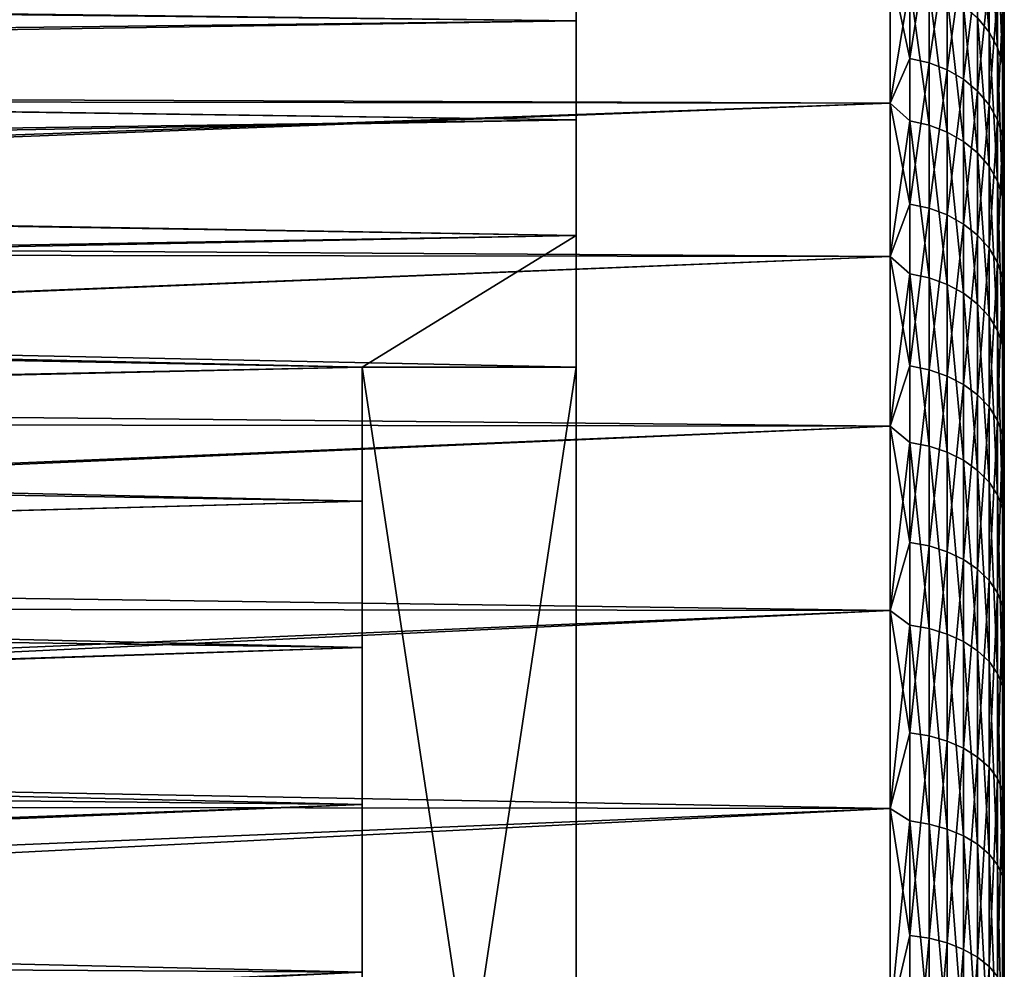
# Model space of a CAD drawing. Header units: metres. Extents: x -36 to 82, y -104 to 104.
# Tile 175 of 245: x 74.6 to 81.5, y 12.24 to 18.9. Entities that reach past the tile are written whole.
import ezdxf

# ---------------------------------------------------------------- set-up
doc = ezdxf.new("R2010")
doc.units = ezdxf.units.M
doc.layers.add('solid_FIT-SHOWER-153_SW0001', color=7, linetype='CONTINUOUS')

msp = doc.modelspace()

# ---------------------------------------------------------------- linework, layer by layer
at = {"layer": 'solid_FIT-SHOWER-153_SW0001'}
for points in [[(81.5, -21.432489, -8.365223), (81.5, 21.432487, -8.365238), (81.5, 21.432581, -6.637674)], [(81.5, -21.432581, -6.637669), (81.5, 21.432581, -6.637674), (81.5, 21.29369, -4.915342)], [(81.5, -21.432489, -8.365223), (81.5, 21.432581, -6.637674), (81.5, -21.432581, -6.637669)], [(81.5, -21.293274, -10.088239), (81.5, 21.29327, -10.08827), (81.5, 21.432487, -8.365238)], [(81.5, -21.293274, -10.088239), (81.5, 21.432487, -8.365238), (81.5, -21.432489, -8.365223)], [(81.5, -21.29369, -4.915342), (81.5, 21.29369, -4.915342), (81.5, 21.016325, -3.208642)], [(81.5, -21.432581, -6.637669), (81.5, 21.29369, -4.915342), (81.5, -21.29369, -4.915342)], [(81.5, -21.015663, -11.794424), (81.5, 21.015654, -11.794476), (81.5, 21.29327, -10.08827)], [(81.5, -21.015663, -11.794424), (81.5, 21.29327, -10.08827), (81.5, -21.293274, -10.088239)], [(81.5, -21.016325, -3.208642), (81.5, 21.016325, -3.208642), (81.5, 20.602665, -1.530969)], [(81.5, -21.29369, -4.915342), (81.5, 21.016325, -3.208642), (81.5, -21.016325, -3.208642)], [(81.5, -20.601898, -13.47168), (81.5, 20.601877, -13.471752), (81.5, 21.015654, -11.794476)], [(81.5, -20.601898, -13.47168), (81.5, 21.015654, -11.794476), (81.5, -21.015663, -11.794424)], [(81.5, -20.602663, -1.530964), (81.5, 20.602665, -1.530969), (81.5, 20.055519, 0.107651)], [(81.5, -21.016325, -3.208642), (81.5, 20.602665, -1.530969), (81.5, -20.602663, -1.530964)], [(81.5, -20.054449, -15.110565), (81.5, 20.054413, -15.110662), (81.5, 20.601877, -13.471752)], [(81.5, -20.054449, -15.110565), (81.5, 20.601877, -13.471752), (81.5, -20.601898, -13.47168)], [(78.5, 6.5, -5.24264), (78.5, 20.434731, -5.865824), (78.5, 20.499907, -7.5)], [(78.5, 6.5, -5.24264), (78.5, 20.499907, -7.5), (78.5, 20.434731, -9.134176)], [(78.5, 6.5, -5.24264), (78.5, 20.239237, -4.240768), (78.5, 20.434731, -5.865824)], [(78.5, 6.5, -9.75736), (78.5, 20.434731, -9.134176), (78.5, 20.239237, -10.759232)], [(78.5, 6.5, -5.24264), (78.5, 20.434731, -9.134176), (78.5, 6.5, -9.75736)], [(78.5, 20.239237, -4.240768), (78.5, 16.460951, 4.71831), (78.5, 19.914961, -2.637805)], [(78.5, 6.5, -5.24264), (78.5, 16.460951, 4.71831), (78.5, 20.239237, -4.240768)], [(78.5, 6.5, -9.75736), (78.5, 20.239237, -10.759232), (78.5, 19.914961, -12.362196)], [(81.5, -20.055513, 0.107665), (81.5, 20.055519, 0.107651), (81.5, 19.377848, 1.69791)], [(81.5, -20.602663, -1.530964), (81.5, 20.055519, 0.107651), (81.5, -20.055513, 0.107665)], [(81.5, -19.376301, -16.701118), (81.5, 19.376245, -16.701237), (81.5, 20.054413, -15.110662)], [(81.5, -19.376301, -16.701118), (81.5, 20.054413, -15.110662), (81.5, -20.054449, -15.110565)], [(78.5, 19.914961, -2.637805), (78.5, 16.460951, 4.71831), (78.5, 19.464174, -1.066189)], [(78.5, 6.5, -9.75736), (78.5, 19.914961, -12.362196), (78.5, 19.464174, -13.933811)], [(81.313103, 19.735189, -17.140306), (81.393097, 19.632404, -17.090097), (81.393105, 18.809675, -18.617413)], [(81.313118, 18.908155, -18.675619), (81.313103, 19.735189, -17.140306), (81.393105, 18.809675, -18.617413)], [(81.393097, 19.632404, -17.090097), (81.451996, 19.51869, -17.03455), (81.451996, 18.700726, -18.553019)], [(81.393105, 18.809675, -18.617413), (81.393097, 19.632404, -17.090097), (81.451996, 18.700726, -18.553019)], [(80.838623, 19.530096, 3.134825), (80.699997, 19.269072, 3.62499), (80.838608, 18.624817, 4.650739)], [(80.838623, 19.530096, 3.134825), (80.838608, 18.624817, 4.650739), (80.973465, 19.498402, 3.117567)], [(78.5, 18.889029, -15.46583), (78.5, 19.464174, -13.933811), (52, 19.213915, -14.64647)], [(78.5, 19.464174, -1.066189), (78.5, 18.889029, 0.46583), (54.321808, 19.152079, -0.189512)], [(78.5, 19.464174, -1.066189), (78.5, 16.460951, 4.71831), (78.5, 18.889029, 0.46583)], [(78.5, 6.5, -9.75736), (78.5, 19.464174, -13.933811), (78.5, 18.889029, -15.46583)], [(80.838608, 18.624817, 4.650739), (80.97345, 18.594593, 4.631021), (80.973465, 19.498402, 3.117567)], [(80.973465, 19.498402, 3.117567), (80.97345, 18.594593, 4.631021), (81.099983, 19.446604, 3.089362)], [(81.451996, 19.51869, -17.03455), (81.487991, 19.397509, -16.975355), (81.487991, 18.584621, -18.484396)], [(81.451996, 18.700726, -18.553019), (81.451996, 19.51869, -17.03455), (81.487991, 18.584621, -18.484396)], [(80.97345, 18.594593, 4.631021), (81.099968, 18.5452, 4.598797), (81.099983, 19.446604, 3.089362)], [(81.099983, 19.446604, 3.089362), (81.099968, 18.5452, 4.598797), (81.214317, 19.376284, 3.051069)], [(81.487991, 19.397509, -16.975355), (81.5, 19.376245, -16.701237), (81.5, 18.572756, -18.230892)], [(81.487991, 18.584621, -18.484396), (81.487991, 19.397509, -16.975355), (81.5, 18.572756, -18.230892)], [(81.099968, 18.5452, 4.598797), (81.21431, 18.47814, 4.555048), (81.214317, 19.376284, 3.051069)], [(81.214317, 19.376284, 3.051069), (81.21431, 18.47814, 4.555048), (81.313004, 19.289577, 3.003855)], [(81.487961, 18.959555, 2.824146), (81.5, 18.57423, 3.22838), (81.5, 19.377848, 1.69791)], [(81.5, -19.377834, 1.697939), (81.5, 19.377848, 1.69791), (81.5, 18.57423, 3.22838)], [(81.5, -20.055513, 0.107665), (81.5, 19.377848, 1.69791), (81.5, -19.377834, 1.697939)], [(81.5, -18.572834, -18.230757), (81.5, 18.572756, -18.230892), (81.5, 19.376245, -16.701237)], [(81.5, -18.572834, -18.230757), (81.5, 19.376245, -16.701237), (81.5, -19.376301, -16.701118)], [(80.699997, 19.269053, -18.625021), (52, 18.346905, -20.087835), (52, 19.302942, -18.566046)], [(80.699997, 19.269053, -18.625021), (80.699997, 18.311377, -20.139462), (52, 18.346905, -20.087835)], [(55.697884, 19.312187, 3.550556), (56.233246, 18.402971, 5.005625), (80.699997, 19.269072, 3.62499)], [(56.233246, 18.402971, 5.005625), (80.699997, 18.311398, 5.139431), (80.699997, 19.269072, 3.62499)], [(80.838608, 18.624817, 4.650739), (80.699997, 19.269072, 3.62499), (80.699997, 18.311398, 5.139431)], [(80.838799, 19.144009, -18.81502), (80.699997, 18.311377, -20.139462), (80.699997, 19.269053, -18.625021)], [(81.21431, 18.47814, 4.555048), (81.312988, 18.395454, 4.501104), (81.313004, 19.289577, 3.003855)], [(81.313004, 19.289577, 3.003855), (81.312988, 18.395454, 4.501104), (81.393021, 19.189129, 2.949157)], [(78.5, 18.889029, -15.46583), (52, 19.213915, -14.64647), (52, 18.573088, -16.176908)], [(81.312988, 18.395454, 4.501104), (81.393013, 18.299664, 4.43861), (81.393021, 19.189129, 2.949157)], [(81.393021, 19.189129, 2.949157), (81.393013, 18.299664, 4.43861), (81.451935, 19.077993, 2.88864)], [(78.5, 18.889029, 0.46583), (54.864788, 18.521544, 1.286267), (54.321808, 19.152079, -0.189512)], [(80.838814, 18.18598, -20.298157), (80.699997, 18.311377, -20.139462), (80.838799, 19.144009, -18.81502)], [(80.838799, 19.144009, -18.81502), (80.973633, 19.112915, -18.796642), (80.97364, 18.156439, -20.277369)], [(80.838814, 18.18598, -20.298157), (80.838799, 19.144009, -18.81502), (80.97364, 18.156439, -20.277369)], [(80.973633, 19.112915, -18.796642), (81.100136, 19.062119, -18.766619), (81.100143, 18.108183, -20.243408)], [(80.97364, 18.156439, -20.277369), (80.973633, 19.112915, -18.796642), (81.100143, 18.108183, -20.243408)], [(81.100136, 19.062119, -18.766619), (81.214455, 18.993164, -18.725864), (81.21447, 18.042679, -20.197311)], [(81.100143, 18.108183, -20.243408), (81.100136, 19.062119, -18.766619), (81.21447, 18.042679, -20.197311)], [(81.393013, 18.299664, 4.43861), (81.451935, 18.19368, 4.369467), (81.451935, 19.077993, 2.88864)], [(81.451935, 19.077993, 2.88864), (81.451935, 18.19368, 4.369467), (81.487961, 18.959555, 2.824146)], [(81.214455, 18.993164, -18.725864), (81.313118, 18.908155, -18.675619), (81.313126, 17.961922, -20.140478)], [(81.21447, 18.042679, -20.197311), (81.214455, 18.993164, -18.725864), (81.313126, 17.961922, -20.140478)], [(81.313118, 18.908155, -18.675619), (81.393105, 18.809675, -18.617413), (81.393112, 17.868368, -20.074642)], [(81.313126, 17.961922, -20.140478), (81.313118, 18.908155, -18.675619), (81.393112, 17.868368, -20.074642)], [(81.451935, 18.19368, 4.369467), (81.487961, 18.080732, 4.295781), (81.487961, 18.959555, 2.824146)], [(81.487961, 18.959555, 2.824146), (81.487961, 18.080732, 4.295781), (81.5, 18.57423, 3.22838)], [(78.5, 18.193726, -16.946445), (78.5, 18.889029, -15.46583), (52, 18.573088, -16.176908)], [(78.5, 18.889029, 0.46583), (78.5, 18.193726, 1.946445), (54.864788, 18.521544, 1.286267)], [(78.5, 18.889029, 0.46583), (78.5, 16.460951, 4.71831), (78.5, 18.193726, 1.946445)], [(78.5, 6.5, -9.75736), (78.5, 18.889029, -15.46583), (78.5, 18.193726, -16.946445)], [(81.393105, 18.809675, -18.617413), (81.451996, 18.700726, -18.553019), (81.452003, 17.76487, -20.001806)], [(81.393112, 17.868368, -20.074642), (81.393105, 18.809675, -18.617413), (81.452003, 17.76487, -20.001806)], [(81.451996, 18.700726, -18.553019), (81.487991, 18.584621, -18.484396), (81.487999, 17.654577, -19.924189)], [(81.452003, 17.76487, -20.001806), (81.451996, 18.700726, -18.553019), (81.487999, 17.654577, -19.924189)], [(78.5, 18.193726, -16.946445), (52, 18.573088, -16.176908), (52, 17.809767, -17.65193)], [(80.838608, 18.624817, 4.650739), (80.699997, 18.311398, 5.139431), (80.838593, 17.602125, 6.090053)], [(80.838608, 18.624817, 4.650739), (80.838593, 17.602125, 6.090053), (80.97345, 18.594593, 4.631021)], [(80.838593, 17.602125, 6.090053), (80.973434, 17.573563, 6.068001), (80.97345, 18.594593, 4.631021)], [(80.97345, 18.594593, 4.631021), (80.973434, 17.573563, 6.068001), (81.099968, 18.5452, 4.598797)], [(81.487961, 18.080732, 4.295781), (81.5, 17.650629, 4.688293), (81.5, 18.57423, 3.22838)], [(81.487991, 18.584621, -18.484396), (81.5, 18.572756, -18.230892), (81.5, 17.648991, -19.690701)], [(81.487999, 17.654577, -19.924189), (81.487991, 18.584621, -18.484396), (81.5, 17.648991, -19.690701)], [(81.5, -18.574205, 3.228425), (81.5, 18.57423, 3.22838), (81.5, 17.650629, 4.688293)], [(81.5, -19.377834, 1.697939), (81.5, 18.57423, 3.22838), (81.5, -18.574205, 3.228425)], [(81.5, -17.649094, -19.690552), (81.5, 17.648991, -19.690701), (81.5, 18.572756, -18.230892)], [(81.5, -17.649094, -19.690552), (81.5, 18.572756, -18.230892), (81.5, -18.572834, -18.230757)], [(78.5, 18.193726, 1.946445), (55.385723, 17.781132, 2.702122), (54.864788, 18.521544, 1.286267)], [(80.973434, 17.573563, 6.068001), (81.099953, 17.526884, 6.031961), (81.099968, 18.5452, 4.598797)], [(81.099968, 18.5452, 4.598797), (81.099953, 17.526884, 6.031961), (81.21431, 18.47814, 4.555048)], [(81.099953, 17.526884, 6.031961), (81.214294, 17.463507, 5.98303), (81.21431, 18.47814, 4.555048)], [(81.21431, 18.47814, 4.555048), (81.214294, 17.463507, 5.98303), (81.312988, 18.395454, 4.501104)], [(56.233246, 18.402971, 5.005625), (56.738689, 17.390392, 6.379377), (80.699997, 18.311398, 5.139431)], [(81.214294, 17.463507, 5.98303), (81.312981, 17.385365, 5.922698), (81.312988, 18.395454, 4.501104)], [(81.312988, 18.395454, 4.501104), (81.312981, 17.385365, 5.922698), (81.393013, 18.299664, 4.43861)], [(80.699997, 18.311377, -20.139462), (52, 17.271008, -21.527588), (52, 18.346905, -20.087835)], [(80.699997, 18.311377, -20.139462), (80.699997, 17.234945, -21.57193), (52, 17.271008, -21.527588)], [(56.738689, 17.390392, 6.379377), (80.699997, 17.234966, 6.571902), (80.699997, 18.311398, 5.139431)], [(80.838593, 17.602125, 6.090053), (80.699997, 18.311398, 5.139431), (80.699997, 17.234966, 6.571902)], [(80.838814, 18.18598, -20.298157), (80.699997, 17.234945, -21.57193), (80.699997, 18.311377, -20.139462)], [(81.312981, 17.385365, 5.922698), (81.393005, 17.294832, 5.852802), (81.393013, 18.299664, 4.43861)], [(81.393013, 18.299664, 4.43861), (81.393005, 17.294832, 5.852802), (81.451935, 18.19368, 4.369467)], [(78.5, 17.383593, -18.365488), (78.5, 18.193726, -16.946445), (52, 17.809767, -17.65193)], [(78.5, 18.193726, 1.946445), (78.5, 17.383593, 3.365489), (55.385723, 17.781132, 2.702122)], [(78.5, 18.193726, 1.946445), (78.5, 16.460951, 4.71831), (78.5, 17.383593, 3.365489)], [(78.5, 6.5, -9.75736), (78.5, 18.193726, -16.946445), (78.5, 17.383593, -18.365488)], [(80.838821, 17.113304, -21.700611), (80.699997, 17.234945, -21.57193), (80.838814, 18.18598, -20.298157)], [(80.838814, 18.18598, -20.298157), (80.97364, 18.156439, -20.277369), (80.973656, 17.085505, -21.677544)], [(80.838821, 17.113304, -21.700611), (80.838814, 18.18598, -20.298157), (80.973656, 17.085505, -21.677544)], [(80.97364, 18.156439, -20.277369), (81.100143, 18.108183, -20.243408), (81.100159, 17.040092, -21.639862)], [(80.973656, 17.085505, -21.677544), (80.97364, 18.156439, -20.277369), (81.100159, 17.040092, -21.639862)], [(81.393005, 17.294832, 5.852802), (81.451927, 17.19467, 5.77547), (81.451935, 18.19368, 4.369467)], [(81.451935, 18.19368, 4.369467), (81.451927, 17.19467, 5.77547), (81.487961, 18.080732, 4.295781)], [(81.100143, 18.108183, -20.243408), (81.21447, 18.042679, -20.197311), (81.214478, 16.978451, -21.588711)], [(81.100159, 17.040092, -21.639862), (81.100143, 18.108183, -20.243408), (81.214478, 16.978451, -21.588711)], [(81.451927, 17.19467, 5.77547), (81.487961, 17.087925, 5.693055), (81.487961, 18.080732, 4.295781)], [(81.487961, 18.080732, 4.295781), (81.487961, 17.087925, 5.693055), (81.5, 17.650629, 4.688293)], [(81.21447, 18.042679, -20.197311), (81.313126, 17.961922, -20.140478), (81.313133, 16.902456, -21.52565)], [(81.214478, 16.978451, -21.588711), (81.21447, 18.042679, -20.197311), (81.313133, 16.902456, -21.52565)], [(81.313126, 17.961922, -20.140478), (81.393112, 17.868368, -20.074642), (81.39312, 16.814421, -21.452599)], [(81.313133, 16.902456, -21.52565), (81.313126, 17.961922, -20.140478), (81.39312, 16.814421, -21.452599)], [(78.5, 17.383593, -18.365488), (52, 17.809767, -17.65193), (52, 16.930151, -19.059269)], [(81.393112, 17.868368, -20.074642), (81.452003, 17.76487, -20.001806), (81.452011, 16.717026, -21.37178)], [(81.39312, 16.814421, -21.452599), (81.393112, 17.868368, -20.074642), (81.452011, 16.717026, -21.37178)], [(78.5, 17.383593, 3.365489), (55.881821, 16.936146, 4.05048), (55.385723, 17.781132, 2.702122)], [(81.452003, 17.76487, -20.001806), (81.487999, 17.654577, -19.924189), (81.487999, 16.613237, -21.285656)], [(81.452011, 16.717026, -21.37178), (81.452003, 17.76487, -20.001806), (81.487999, 16.613237, -21.285656)], [(80.838593, 17.602125, 6.090053), (80.699997, 17.234966, 6.571902), (80.838577, 16.468468, 7.443695)], [(80.838593, 17.602125, 6.090053), (80.838577, 16.468468, 7.443695), (80.973434, 17.573563, 6.068001)], [(81.487961, 17.087925, 5.693055), (81.5, 16.612373, 6.069478), (81.5, 17.650629, 4.688293)], [(81.487999, 17.654577, -19.924189), (81.5, 17.648991, -19.690701), (81.5, 16.610012, -21.072399)], [(81.487999, 16.613237, -21.285656), (81.487999, 17.654577, -19.924189), (81.5, 16.610012, -21.072399)], [(81.5, -17.650585, 4.688355), (81.5, 17.650629, 4.688293), (81.5, 16.612373, 6.069478)], [(81.5, -18.574205, 3.228425), (81.5, 17.650629, 4.688293), (81.5, -17.650585, 4.688355)], [(81.5, -16.61014, -21.072243), (81.5, 16.610012, -21.072399), (81.5, 17.648991, -19.690701)], [(81.5, -16.61014, -21.072243), (81.5, 17.648991, -19.690701), (81.5, -17.649094, -19.690552)], [(80.838577, 16.468468, 7.443695), (80.973427, 16.441748, 7.419448), (80.973434, 17.573563, 6.068001)], [(80.973434, 17.573563, 6.068001), (80.973427, 16.441748, 7.419448), (81.099953, 17.526884, 6.031961)], [(80.973427, 16.441748, 7.419448), (81.099945, 16.398075, 7.37982), (81.099953, 17.526884, 6.031961)], [(81.099953, 17.526884, 6.031961), (81.099945, 16.398075, 7.37982), (81.214294, 17.463507, 5.98303)], [(81.099945, 16.398075, 7.37982), (81.214287, 16.338783, 7.326016), (81.214294, 17.463507, 5.98303)], [(81.214294, 17.463507, 5.98303), (81.214287, 16.338783, 7.326016), (81.312981, 17.385365, 5.922698)], [(56.738689, 17.390392, 6.379377), (57.2127, 16.278791, 7.667708), (80.699997, 17.234966, 6.571902)], [(77, 16.460951, -19.718309), (78.5, 17.383593, -18.365488), (52, 16.930151, -19.059269)], [(78.5, 17.383593, 3.365489), (78.5, 16.460951, 4.71831), (55.881821, 16.936146, 4.05048)], [(77, 16.460951, -19.718309), (78.5, 16.460951, -19.718309), (78.5, 17.383593, -18.365488)], [(78.5, 6.5, -9.75736), (78.5, 17.383593, -18.365488), (78.5, 16.460951, -19.718309)], [(81.214287, 16.338783, 7.326016), (81.312973, 16.265675, 7.259676), (81.312981, 17.385365, 5.922698)], [(81.312981, 17.385365, 5.922698), (81.312973, 16.265675, 7.259676), (81.393005, 17.294832, 5.852802)], [(80.699997, 17.234945, -21.57193), (52, 16.082735, -22.875452), (52, 17.271008, -21.527588)], [(81.312973, 16.265675, 7.259676), (81.392998, 16.180975, 7.182819), (81.393005, 17.294832, 5.852802)], [(81.393005, 17.294832, 5.852802), (81.392998, 16.180975, 7.182819), (81.451927, 17.19467, 5.77547)], [(80.699997, 17.234945, -21.57193), (80.699997, 16.046736, -22.913136), (52, 16.082735, -22.875452)], [(57.2127, 16.278791, 7.667708), (80.699997, 16.046761, 7.91311), (80.699997, 17.234966, 6.571902)], [(80.838577, 16.468468, 7.443695), (80.699997, 17.234966, 6.571902), (80.699997, 16.046761, 7.91311)], [(80.838821, 17.113304, -21.700611), (80.699997, 16.046736, -22.913136), (80.699997, 17.234945, -21.57193)], [(81.392998, 16.180975, 7.182819), (81.45192, 16.087263, 7.097785), (81.451927, 17.19467, 5.77547)], [(81.451927, 17.19467, 5.77547), (81.45192, 16.087263, 7.097785), (81.487961, 17.087925, 5.693055)], [(80.838837, 15.932745, -23.013544), (80.699997, 16.046736, -22.913136), (80.838821, 17.113304, -21.700611)], [(80.838821, 17.113304, -21.700611), (80.973656, 17.085505, -21.677544), (80.973671, 15.906862, -22.988342)], [(80.838837, 15.932745, -23.013544), (80.838821, 17.113304, -21.700611), (80.973671, 15.906862, -22.988342)], [(80.973656, 17.085505, -21.677544), (81.100159, 17.040092, -21.639862), (81.100174, 15.864581, -22.947174)], [(80.973671, 15.906862, -22.988342), (80.973656, 17.085505, -21.677544), (81.100174, 15.864581, -22.947174)], [(81.45192, 16.087263, 7.097785), (81.487953, 15.987393, 7.007161), (81.487961, 17.087925, 5.693055)], [(81.487961, 17.087925, 5.693055), (81.487953, 15.987393, 7.007161), (81.5, 16.612373, 6.069478)], [(81.100159, 17.040092, -21.639862), (81.214478, 16.978451, -21.588711), (81.214485, 15.80719, -22.891293)], [(81.100174, 15.864581, -22.947174), (81.100159, 17.040092, -21.639862), (81.214485, 15.80719, -22.891293)], [(81.214478, 16.978451, -21.588711), (81.313133, 16.902456, -21.52565), (81.313141, 15.736436, -22.822401)], [(81.214485, 15.80719, -22.891293), (81.214478, 16.978451, -21.588711), (81.313141, 15.736436, -22.822401)], [(77, 16.460951, -19.718309), (52, 16.930151, -19.059269), (52, 15.940118, -20.390318)], [(77, 16.460951, 4.71831), (56.349621, 15.995064, 5.321921), (55.881821, 16.936146, 4.05048)], [(78.5, 16.460951, 4.71831), (77, 16.460951, 4.71831), (55.881821, 16.936146, 4.05048)], [(81.313133, 16.902456, -21.52565), (81.39312, 16.814421, -21.452599), (81.393127, 15.654473, -22.742594)], [(81.313141, 15.736436, -22.822401), (81.313133, 16.902456, -21.52565), (81.393127, 15.654473, -22.742594)], [(81.39312, 16.814421, -21.452599), (81.452011, 16.717026, -21.37178), (81.452011, 15.563796, -22.654303)], [(81.393127, 15.654473, -22.742594), (81.39312, 16.814421, -21.452599), (81.452011, 15.563796, -22.654303)], [(81.452011, 16.717026, -21.37178), (81.487999, 16.613237, -21.285656), (81.487999, 15.467167, -22.560215)], [(81.452011, 15.563796, -22.654303), (81.452011, 16.717026, -21.37178), (81.487999, 15.467167, -22.560215)], [(81.487953, 15.987393, 7.007161), (81.5, 15.465448, 7.36343), (81.5, 16.612373, 6.069478)], [(81.487999, 16.613237, -21.285656), (81.5, 16.610012, -21.072399), (81.5, 15.462987, -22.365925)], [(81.487999, 15.467167, -22.560215), (81.487999, 16.613237, -21.285656), (81.5, 15.462987, -22.365925)], [(81.5, -16.612307, 6.069557), (81.5, 16.612373, 6.069478), (81.5, 15.465448, 7.36343)], [(81.5, -17.650585, 4.688355), (81.5, 16.612373, 6.069478), (81.5, -16.612307, 6.069557)], [(81.5, -15.463136, -22.36577), (81.5, 15.462987, -22.365925), (81.5, 16.610012, -21.072399)], [(81.5, -15.463136, -22.36577), (81.5, 16.610012, -21.072399), (81.5, -16.61014, -21.072243)], [(77, 15.519647, -20.893656), (77, 16.460951, -19.718309), (52, 15.940118, -20.390318)], [(77, 16.460951, 4.71831), (77, 15.519647, 5.893655), (56.349621, 15.995064, 5.321921)], [(77, 16.460951, 4.71831), (77, 12.21831, 8.960951), (77, 15.519647, 5.893655)], [(77, 6.5, -1), (77, 12.21831, 8.960951), (77, 16.460951, 4.71831)], [(78.5, 6.5, -5.24264), (77, 16.460951, 4.71831), (78.5, 16.460951, 4.71831)], [(77, 6.5, -5.24264), (77, 16.460951, 4.71831), (78.5, 6.5, -5.24264)], [(77, 6.5, -1), (77, 16.460951, 4.71831), (77, 6.5, -5.24264)], [(77, 6.5, -9.75736), (78.5, 16.460951, -19.718309), (77, 16.460951, -19.718309)], [(78.5, 6.5, -9.75736), (78.5, 16.460951, -19.718309), (77, 6.5, -9.75736)], [(77, 4, -15.74264), (77, 16.460951, -19.718309), (77, 15.519647, -20.893656)], [(77, 4, -14), (77, 16.460951, -19.718309), (77, 4, -15.74264)], [(77, 6.5, -14), (77, 6.5, -9.75736), (77, 16.460951, -19.718309)], [(77, 4, -14), (77, 6.5, -14), (77, 16.460951, -19.718309)], [(80.838577, 16.468468, 7.443695), (80.699997, 16.046761, 7.91311), (80.83857, 15.230992, 8.703131)], [(80.838577, 16.468468, 7.443695), (80.83857, 15.230992, 8.703131), (80.973427, 16.441748, 7.419448)], [(80.83857, 15.230992, 8.703131), (80.973412, 15.206281, 8.676842), (80.973427, 16.441748, 7.419448)], [(80.973427, 16.441748, 7.419448), (80.973412, 15.206281, 8.676842), (81.099945, 16.398075, 7.37982)], [(80.973412, 15.206281, 8.676842), (81.09993, 15.165893, 8.633876), (81.099945, 16.398075, 7.37982)], [(81.099945, 16.398075, 7.37982), (81.09993, 15.165893, 8.633876), (81.214287, 16.338783, 7.326016)], [(81.09993, 15.165893, 8.633876), (81.214279, 15.111056, 8.57554), (81.214287, 16.338783, 7.326016)], [(81.214287, 16.338783, 7.326016), (81.214279, 15.111056, 8.57554), (81.312973, 16.265675, 7.259676)], [(57.2127, 16.278791, 7.667708), (57.653507, 15.073944, 8.865778), (80.699997, 16.046761, 7.91311)], [(81.214279, 15.111056, 8.57554), (81.312965, 15.043442, 8.50361), (81.312973, 16.265675, 7.259676)], [(81.312973, 16.265675, 7.259676), (81.312965, 15.043442, 8.50361), (81.392998, 16.180975, 7.182819)], [(81.312965, 15.043442, 8.50361), (81.39299, 14.965108, 8.420276), (81.392998, 16.180975, 7.182819)], [(81.392998, 16.180975, 7.182819), (81.39299, 14.965108, 8.420276), (81.45192, 16.087263, 7.097785)], [(80.699997, 16.046736, -22.913136), (52, 14.789639, -24.123102), (52, 16.082735, -22.875452)], [(81.39299, 14.965108, 8.420276), (81.45192, 14.878439, 8.328074), (81.45192, 16.087263, 7.097785)], [(81.45192, 16.087263, 7.097785), (81.45192, 14.878439, 8.328074), (81.487953, 15.987393, 7.007161)], [(80.699997, 16.046736, -22.913136), (80.699997, 14.754458, -24.154383), (52, 14.789639, -24.123102)], [(57.653507, 15.073944, 8.865778), (80.699997, 14.754485, 9.154359), (80.699997, 16.046761, 7.91311)], [(80.83857, 15.230992, 8.703131), (80.699997, 16.046761, 7.91311), (80.699997, 14.754485, 9.154359)], [(80.838837, 15.932745, -23.013544), (80.699997, 14.754458, -24.154383), (80.699997, 16.046736, -22.913136)], [(77, 15.519647, -20.893656), (52, 15.940118, -20.390318), (52, 14.845033, -21.637716)], [(77, 15.519647, 5.893655), (56.786587, 14.966113, 6.509565), (56.349621, 15.995064, 5.321921)], [(81.45192, 14.878439, 8.328074), (81.487953, 14.786075, 8.229815), (81.487953, 15.987393, 7.007161)], [(81.487953, 15.987393, 7.007161), (81.487953, 14.786075, 8.229815), (81.5, 15.465448, 7.36343)], [(80.838852, 14.651746, -24.228678), (80.699997, 14.754458, -24.154383), (80.838837, 15.932745, -23.013544)], [(80.838837, 15.932745, -23.013544), (80.973671, 15.906862, -22.988342), (80.973686, 14.627942, -24.2015)], [(80.838852, 14.651746, -24.228678), (80.838837, 15.932745, -23.013544), (80.973686, 14.627942, -24.2015)], [(80.973671, 15.906862, -22.988342), (81.100174, 15.864581, -22.947174), (81.100182, 14.589059, -24.157106)], [(80.973686, 14.627942, -24.2015), (80.973671, 15.906862, -22.988342), (81.100182, 14.589059, -24.157106)], [(81.100174, 15.864581, -22.947174), (81.214485, 15.80719, -22.891293), (81.2145, 14.536281, -24.096848)], [(81.100182, 14.589059, -24.157106), (81.100174, 15.864581, -22.947174), (81.2145, 14.536281, -24.096848)], [(81.214485, 15.80719, -22.891293), (81.313141, 15.736436, -22.822401), (81.313148, 14.471214, -24.022556)], [(81.2145, 14.536281, -24.096848), (81.214485, 15.80719, -22.891293), (81.313148, 14.471214, -24.022556)], [(81.313141, 15.736436, -22.822401), (81.393127, 15.654473, -22.742594), (81.393135, 14.395841, -23.936499)], [(81.313148, 14.471214, -24.022556), (81.313141, 15.736436, -22.822401), (81.393135, 14.395841, -23.936499)], [(81.393127, 15.654473, -22.742594), (81.452011, 15.563796, -22.654303), (81.452019, 14.312453, -23.841291)], [(81.393135, 14.395841, -23.936499), (81.393127, 15.654473, -22.742594), (81.452019, 14.312453, -23.841291)], [(81.452011, 15.563796, -22.654303), (81.487999, 15.467167, -22.560215), (81.488007, 14.223593, -23.739834)], [(81.452019, 14.312453, -23.841291), (81.452011, 15.563796, -22.654303), (81.488007, 14.223593, -23.739834)], [(77, 14.495658, -21.995657), (77, 15.519647, -20.893656), (52, 14.845033, -21.637716)], [(77, 15.519647, 5.893655), (77, 14.495658, 6.995658), (56.786587, 14.966113, 6.509565)], [(77, 15.519647, 5.893655), (77, 12.21831, 8.960951), (77, 14.495658, 6.995658)], [(77, 4, -15.74264), (77, 15.519647, -20.893656), (77, 14.495658, -21.995657)], [(81.487953, 14.786075, 8.229815), (81.5, 14.218946, 8.559916), (81.5, 15.465448, 7.36343)], [(81.487999, 15.467167, -22.560215), (81.5, 15.462987, -22.365925), (81.5, 14.216861, -23.561796)], [(81.488007, 14.223593, -23.739834), (81.487999, 15.467167, -22.560215), (81.5, 14.216861, -23.561796)], [(81.5, -15.465358, 7.363523), (81.5, 15.465448, 7.36343), (81.5, 14.218946, 8.559916)], [(81.5, -16.612307, 6.069557), (81.5, 15.465448, 7.36343), (81.5, -15.465358, 7.363523)], [(81.5, -14.217024, -23.561651), (81.5, 14.216861, -23.561796), (81.5, 15.462987, -22.365925)], [(81.5, -14.217024, -23.561651), (81.5, 15.462987, -22.365925), (81.5, -15.463136, -22.36577)], [(80.83857, 15.230992, 8.703131), (80.699997, 14.754485, 9.154359), (80.838554, 13.897499, 9.86042)], [(80.83857, 15.230992, 8.703131), (80.838554, 13.897499, 9.86042), (80.973412, 15.206281, 8.676842)], [(80.838554, 13.897499, 9.86042), (80.973396, 13.874952, 9.832256), (80.973412, 15.206281, 8.676842)], [(80.973412, 15.206281, 8.676842), (80.973396, 13.874952, 9.832256), (81.09993, 15.165893, 8.633876)], [(80.973396, 13.874952, 9.832256), (81.099922, 13.838101, 9.786222), (81.09993, 15.165893, 8.633876)], [(81.09993, 15.165893, 8.633876), (81.099922, 13.838101, 9.786222), (81.214279, 15.111056, 8.57554)], [(81.099922, 13.838101, 9.786222), (81.214264, 13.788068, 9.723722), (81.214279, 15.111056, 8.57554)], [(81.214279, 15.111056, 8.57554), (81.214264, 13.788068, 9.723722), (81.312965, 15.043442, 8.50361)], [(57.653507, 15.073944, 8.865778), (58.056999, 13.788147, 9.962443), (80.699997, 14.754485, 9.154359)], [(81.214264, 13.788068, 9.723722), (81.312958, 13.726374, 9.646655), (81.312965, 15.043442, 8.50361)], [(81.312965, 15.043442, 8.50361), (81.312958, 13.726374, 9.646655), (81.39299, 14.965108, 8.420276)], [(77, 14.495658, 6.995658), (57.1908, 13.856151, 7.60818), (56.786587, 14.966113, 6.509565)], [(81.312958, 13.726374, 9.646655), (81.392982, 13.654899, 9.55737), (81.39299, 14.965108, 8.420276)], [(81.39299, 14.965108, 8.420276), (81.392982, 13.654899, 9.55737), (81.45192, 14.878439, 8.328074)], [(77, 14.495658, -21.995657), (52, 14.845033, -21.637716), (52, 13.652539, -22.792345)], [(81.392982, 13.654899, 9.55737), (81.451912, 13.575819, 9.458586), (81.45192, 14.878439, 8.328074)], [(81.45192, 14.878439, 8.328074), (81.451912, 13.575819, 9.458586), (81.487953, 14.786075, 8.229815)], [(80.699997, 14.754458, -24.154383), (52, 13.399695, -25.262619), (52, 14.789639, -24.123102)], [(81.451912, 13.575819, 9.458586), (81.487953, 13.491541, 9.353308), (81.487953, 14.786075, 8.229815)], [(81.487953, 14.786075, 8.229815), (81.487953, 13.491541, 9.353308), (81.5, 14.218946, 8.559916)], [(80.699997, 14.754458, -24.154383), (80.699997, 13.366493, -25.287619), (52, 13.399695, -25.262619)], [(58.056999, 13.788147, 9.962443), (80.699997, 13.366521, 10.287597), (80.699997, 14.754485, 9.154359)], [(80.838554, 13.897499, 9.86042), (80.699997, 14.754485, 9.154359), (80.699997, 13.366521, 10.287597)], [(80.838852, 14.651746, -24.228678), (80.699997, 13.366493, -25.287619), (80.699997, 14.754458, -24.154383)], [(80.838867, 13.27838, -25.338354), (80.699997, 13.366493, -25.287619), (80.838852, 14.651746, -24.228678)], [(80.838852, 14.651746, -24.228678), (80.973686, 14.627942, -24.2015), (80.973694, 13.256806, -25.30937)], [(80.838867, 13.27838, -25.338354), (80.838852, 14.651746, -24.228678), (80.973694, 13.256806, -25.30937)], [(80.973686, 14.627942, -24.2015), (81.100182, 14.589059, -24.157106), (81.100197, 13.221567, -25.26203)], [(80.973694, 13.256806, -25.30937), (80.973686, 14.627942, -24.2015), (81.100197, 13.221567, -25.26203)], [(81.100182, 14.589059, -24.157106), (81.2145, 14.536281, -24.096848), (81.214508, 13.173735, -25.197771)], [(81.100197, 13.221567, -25.26203), (81.100182, 14.589059, -24.157106), (81.214508, 13.173735, -25.197771)], [(77, 13.393655, -23.019648), (77, 14.495658, -21.995657), (52, 13.652539, -22.792345)], [(77, 14.495658, 6.995658), (77, 13.393655, 8.019647), (57.1908, 13.856151, 7.60818)], [(77, 14.495658, 6.995658), (77, 12.21831, 8.960951), (77, 13.393655, 8.019647)], [(77, 4, -15.74264), (77, 14.495658, -21.995657), (77, 13.393655, -23.019648)], [(81.2145, 14.536281, -24.096848), (81.313148, 14.471214, -24.022556), (81.313156, 13.114766, -25.118551)], [(81.214508, 13.173735, -25.197771), (81.2145, 14.536281, -24.096848), (81.313156, 13.114766, -25.118551)], [(81.313148, 14.471214, -24.022556), (81.393135, 14.395841, -23.936499), (81.393143, 13.046456, -25.026783)], [(81.313156, 13.114766, -25.118551), (81.313148, 14.471214, -24.022556), (81.393143, 13.046456, -25.026783)], [(81.393135, 14.395841, -23.936499), (81.452019, 14.312453, -23.841291), (81.452019, 12.970884, -24.925261)], [(81.393143, 13.046456, -25.026783), (81.393135, 14.395841, -23.936499), (81.452019, 12.970884, -24.925261)], [(81.452019, 14.312453, -23.841291), (81.488007, 14.223593, -23.739834), (81.488007, 12.890353, -24.817072)], [(81.452019, 12.970884, -24.925261), (81.452019, 14.312453, -23.841291), (81.488007, 12.890353, -24.817072)], [(81.487953, 13.491541, 9.353308), (81.5, 12.880475, 9.652068), (81.5, 14.218946, 8.559916)], [(81.488007, 14.223593, -23.739834), (81.5, 14.216861, -23.561796), (81.5, 12.878271, -24.653748)], [(81.488007, 12.890353, -24.817072), (81.488007, 14.223593, -23.739834), (81.5, 12.878271, -24.653748)], [(81.5, -14.218828, 8.56002), (81.5, 14.218946, 8.559916), (81.5, 12.880475, 9.652068)], [(81.5, -15.465358, 7.363523), (81.5, 14.218946, 8.559916), (81.5, -14.218828, 8.56002)], [(81.5, -12.878448, -24.653616), (81.5, 12.878271, -24.653748), (81.5, 14.216861, -23.561796)], [(81.5, -12.878448, -24.653616), (81.5, 14.216861, -23.561796), (81.5, -14.217024, -23.561651)], [(80.838554, 13.897499, 9.86042), (80.699997, 13.366521, 10.287597), (80.838539, 12.476394, 10.908269)], [(80.838554, 13.897499, 9.86042), (80.838539, 12.476394, 10.908269), (80.973396, 13.874952, 9.832256)], [(80.838539, 12.476394, 10.908269), (80.973389, 12.456155, 10.878407), (80.973396, 13.874952, 9.832256)], [(80.973396, 13.874952, 9.832256), (80.973389, 12.456155, 10.878407), (81.099922, 13.838101, 9.786222)], [(77, 13.393655, 8.019647), (57.560448, 12.673649, 8.612855), (57.1908, 13.856151, 7.60818)], [(80.973389, 12.456155, 10.878407), (81.099907, 12.423073, 10.829597), (81.099922, 13.838101, 9.786222)], [(81.099922, 13.838101, 9.786222), (81.099907, 12.423073, 10.829597), (81.214264, 13.788068, 9.723722)], [(58.056999, 13.788147, 9.962443), (58.42004, 12.437922, 10.949154), (80.699997, 13.366521, 10.287597)], [(81.099907, 12.423073, 10.829597), (81.214256, 12.378156, 10.763325), (81.214264, 13.788068, 9.723722)], [(81.214264, 13.788068, 9.723722), (81.214256, 12.378156, 10.763325), (81.312958, 13.726374, 9.646655)], [(81.214256, 12.378156, 10.763325), (81.31295, 12.322772, 10.681608), (81.312958, 13.726374, 9.646655)], [(81.312958, 13.726374, 9.646655), (81.31295, 12.322772, 10.681608), (81.392982, 13.654899, 9.55737)], [(77, 13.393655, -23.019648), (52, 13.652539, -22.792345), (52, 12.371368, -23.84613)], [(81.31295, 12.322772, 10.681608), (81.392975, 12.258607, 10.586935), (81.392982, 13.654899, 9.55737)], [(81.392982, 13.654899, 9.55737), (81.392975, 12.258607, 10.586935), (81.451912, 13.575819, 9.458586)], [(81.392975, 12.258607, 10.586935), (81.451912, 12.187613, 10.482188), (81.451912, 13.575819, 9.458586)], [(81.451912, 13.575819, 9.458586), (81.451912, 12.187613, 10.482188), (81.487953, 13.491541, 9.353308)], [(81.451912, 12.187613, 10.482188), (81.487946, 12.111954, 10.370557), (81.487953, 13.491541, 9.353308)], [(81.487953, 13.491541, 9.353308), (81.487946, 12.111954, 10.370557), (81.5, 12.880475, 9.652068)], [(80.699997, 13.366493, -25.287619), (52, 11.922412, -26.286087), (52, 13.399695, -25.262619)], [(77, 12.21831, -23.960951), (77, 13.393655, -23.019648), (52, 12.371368, -23.84613)], [(77, 13.393655, 8.019647), (77, 12.21831, 8.960951), (57.560448, 12.673649, 8.612855)], [(77, 4, -15.74264), (77, 13.393655, -23.019648), (77, 12.21831, -23.960951)], [(80.699997, 13.366493, -25.287619), (80.699997, 11.89184, -26.305494), (52, 11.922412, -26.286087)], [(58.42004, 12.437922, 10.949154), (80.699997, 11.89187, 11.305476), (80.699997, 13.366521, 10.287597)], [(80.838539, 12.476394, 10.908269), (80.699997, 13.366521, 10.287597), (80.699997, 11.89187, 11.305476)], [(80.838867, 13.27838, -25.338354), (80.699997, 11.89184, -26.305494), (80.699997, 13.366493, -25.287619)], [(80.838875, 11.821307, -26.335573), (80.699997, 11.89184, -26.305494), (80.838867, 13.27838, -25.338354)], [(80.838867, 13.27838, -25.338354), (80.973694, 13.256806, -25.30937), (80.973709, 11.802099, -26.304968)], [(80.838875, 11.821307, -26.335573), (80.838867, 13.27838, -25.338354), (80.973709, 11.802099, -26.304968)], [(80.973694, 13.256806, -25.30937), (81.100197, 13.221567, -25.26203), (81.100204, 11.770725, -26.254978)], [(80.973709, 11.802099, -26.304968), (80.973694, 13.256806, -25.30937), (81.100204, 11.770725, -26.254978)], [(81.100197, 13.221567, -25.26203), (81.214508, 13.173735, -25.197771), (81.214516, 11.728141, -26.187126)], [(81.100204, 11.770725, -26.254978), (81.100197, 13.221567, -25.26203), (81.214516, 11.728141, -26.187126)], [(81.214508, 13.173735, -25.197771), (81.313156, 13.114766, -25.118551), (81.313171, 11.675642, -26.103477)], [(81.214516, 11.728141, -26.187126), (81.214508, 13.173735, -25.197771), (81.313171, 11.675642, -26.103477)], [(81.313156, 13.114766, -25.118551), (81.393143, 13.046456, -25.026783), (81.39315, 11.614827, -26.006578)], [(81.313171, 11.675642, -26.103477), (81.313156, 13.114766, -25.118551), (81.39315, 11.614827, -26.006578)], [(81.393143, 13.046456, -25.026783), (81.452019, 12.970884, -24.925261), (81.452026, 11.547548, -25.899378)], [(81.39315, 11.614827, -26.006578), (81.393143, 13.046456, -25.026783), (81.452026, 11.547548, -25.899378)], [(81.452019, 12.970884, -24.925261), (81.488007, 12.890353, -24.817072), (81.488007, 11.475853, -25.785141)], [(81.452026, 11.547548, -25.899378), (81.452019, 12.970884, -24.925261), (81.488007, 11.475853, -25.785141)], [(81.487946, 12.111954, 10.370557), (81.5, 11.457454, 10.63365), (81.5, 12.880475, 9.652068)], [(81.488007, 12.890353, -24.817072), (81.5, 12.878271, -24.653748), (81.5, 11.454064, -25.635748)], [(81.488007, 11.475853, -25.785141), (81.488007, 12.890353, -24.817072), (81.5, 11.454064, -25.635748)], [(81.5, -12.880331, 9.652177), (81.5, 12.880475, 9.652068), (81.5, 11.457454, 10.63365)], [(81.5, -14.218828, 8.56002), (81.5, 12.880475, 9.652068), (81.5, -12.880331, 9.652177)], [(81.5, -11.454263, -25.635622), (81.5, 11.454064, -25.635748), (81.5, 12.878271, -24.653748)], [(81.5, -11.454263, -25.635622), (81.5, 12.878271, -24.653748), (81.5, -12.878448, -24.653616)], [(77, 12.21831, 8.960951), (57.894176, 11.426884, 9.519899), (57.560448, 12.673649, 8.612855)], [(58.42004, 12.437922, 10.949154), (58.742275, 11.027664, 11.824965), (80.699997, 11.89187, 11.305476)], [(80.838539, 12.476394, 10.908269), (80.699997, 11.89187, 11.305476), (80.838524, 10.976637, 11.840071)], [(80.838539, 12.476394, 10.908269), (80.838524, 10.976637, 11.840071), (80.973389, 12.456155, 10.878407)], [(80.838524, 10.976637, 11.840071), (80.973373, 10.958831, 11.808699), (80.973389, 12.456155, 10.878407)], [(80.973389, 12.456155, 10.878407), (80.973373, 10.958831, 11.808699), (81.099907, 12.423073, 10.829597)], [(80.973373, 10.958831, 11.808699), (81.099899, 10.929728, 11.75742), (81.099907, 12.423073, 10.829597)], [(81.099907, 12.423073, 10.829597), (81.099899, 10.929728, 11.75742), (81.214256, 12.378156, 10.763325)], [(77, 12.21831, -23.960951), (52, 12.371368, -23.84613), (52, 11.008614, -24.793348)], [(81.099899, 10.929728, 11.75742), (81.214249, 10.890211, 11.687795), (81.214256, 12.378156, 10.763325)], [(81.214256, 12.378156, 10.763325), (81.214249, 10.890211, 11.687795), (81.31295, 12.322772, 10.681608)], [(81.214249, 10.890211, 11.687795), (81.312935, 10.841485, 11.601943), (81.31295, 12.322772, 10.681608)], [(81.31295, 12.322772, 10.681608), (81.312935, 10.841485, 11.601943), (81.392975, 12.258607, 10.586935)], [(81.312935, 10.841485, 11.601943), (81.392967, 10.785033, 11.50248), (81.392975, 12.258607, 10.586935)], [(81.392975, 12.258607, 10.586935), (81.392967, 10.785033, 11.50248), (81.451912, 12.187613, 10.482188)]]:
    msp.add_3dface(points, dxfattribs=at)

doc.saveas('drawing.dxf')
